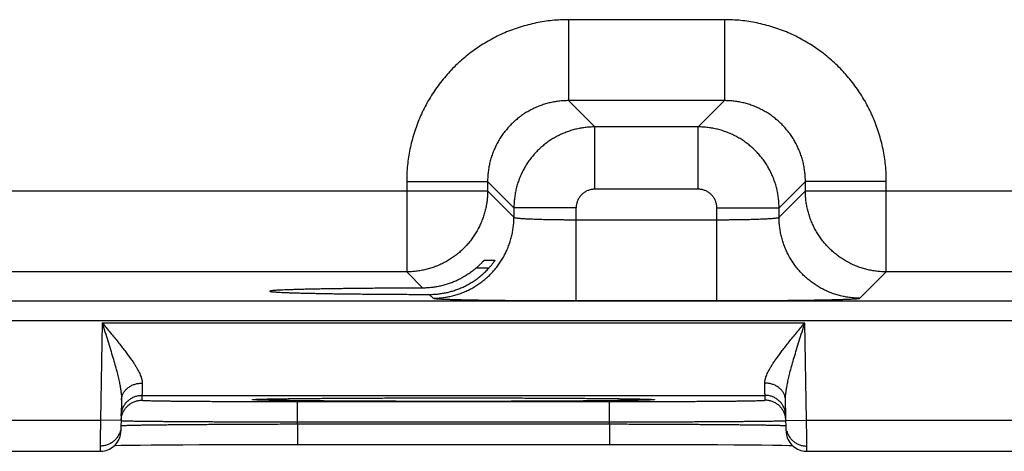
# Model space of a CAD drawing. Header units: inches. Extents: x 0 to 34, y 0 to 22.
# Tile 86 of 120: x 22.194 to 23.143, y 14.137 to 14.553. Entities that reach past the tile are written whole.
import ezdxf

# ---------------------------------------------------------------- set-up
doc = ezdxf.new("R2010")
doc.units = ezdxf.units.IN
doc.header["$LTSCALE"] = 1.87
doc.header["$MEASUREMENT"] = 0
doc.layers.get('0').update_dxf_attribs({"linetype": 'CONTINUOUS'})

msp = doc.modelspace()

# ---------------------------------------------------------------- linework, layer by layer
at = {"color": 7, "linetype": 'CONTINUOUS'}
for p, q in [((22.87373, 14.55261), (22.72341, 14.55261)), ((22.72341, 14.55261), (22.72341, 14.47462)), ((22.87373, 14.55261), (22.87373, 14.47462)), ((22.87373, 14.47462), (22.72341, 14.47462)), ((22.72341, 14.47462), (22.74878, 14.44925)), ((22.87373, 14.47462), (22.84836, 14.44925)), ((22.84836, 14.44925), (22.74878, 14.44925)), ((22.74878, 14.38926), (22.74878, 14.44925)), ((22.84836, 14.38926), (22.84836, 14.44925)), ((22.56744, 14.39663), (22.64543, 14.39663)), ((22.56744, 14.39663), (22.56744, 14.30962)), ((22.64543, 14.39663), (22.6708, 14.37126)), ((22.64543, 14.39663), (22.64543, 14.38761)), ((22.95171, 14.39663), (22.92634, 14.37126)), ((23.0297, 14.39663), (22.95171, 14.39663)), ((22.95171, 14.38761), (22.95171, 14.39663)), ((23.0297, 14.30962), (23.0297, 14.39663)), ((22.02171, 14.38761), (22.64543, 14.38761)), ((22.64543, 14.38761), (22.6708, 14.36224)), ((22.84836, 14.38926), (22.74878, 14.38926)), ((22.92634, 14.36224), (22.95171, 14.38761)), ((22.95171, 14.38761), (23.57543, 14.38761)), ((22.73079, 14.37126), (22.6708, 14.37126)), ((22.6708, 14.37126), (22.6708, 14.36224)), ((22.73079, 14.28188), (22.73079, 14.37126)), ((22.86635, 14.37126), (22.92634, 14.37126)), ((22.86635, 14.28188), (22.86635, 14.37126)), ((22.92634, 14.36224), (22.92634, 14.37126)), ((22.73079, 14.35987), (22.86635, 14.35987)), ((22.64217, 14.32084), (22.65247, 14.32084)), ((22.64649, 14.31311), (22.63413, 14.31311)), ((22.56744, 14.30962), (22.0997, 14.30962)), ((22.56744, 14.30962), (22.58304, 14.29402)), ((23.00433, 14.28425), (23.0297, 14.30962)), ((23.49744, 14.30962), (23.0297, 14.30962)), ((18.46088, 14.2818), (25.85126, 14.2818)), ((22.58915, 14.2879), (22.59281, 14.28425)), ((22.73079, 14.28188), (22.86635, 14.28188)), ((18.46088, 14.2628), (25.85126, 14.2628)), ((22.2739, 14.26063), (22.27226, 14.16674)), ((22.2739, 14.26063), (22.95124, 14.26063)), ((22.95288, 14.16674), (22.95124, 14.26063)), ((22.31233, 14.19063), (22.31225, 14.18595)), ((22.31233, 14.19063), (22.91281, 14.19063)), ((22.42129, 14.18673), (22.42151, 14.18674)), ((22.42151, 14.18674), (22.4218, 14.18676)), ((22.4218, 14.18676), (22.42215, 14.18678)), ((22.42215, 14.18678), (22.42257, 14.1868)), ((22.42257, 14.1868), (22.42331, 14.18684)), ((22.42331, 14.18684), (22.42421, 14.18687)), ((22.42421, 14.18687), (22.42567, 14.18693)), ((22.42567, 14.18693), (22.42801, 14.187)), ((22.42801, 14.187), (22.43193, 14.1871)), ((22.43193, 14.1871), (22.43718, 14.1872)), ((22.43718, 14.1872), (22.44383, 14.18732)), ((22.44383, 14.18732), (22.45206, 14.18743)), ((22.45206, 14.18743), (22.46207, 14.18755)), ((22.46207, 14.18755), (22.47409, 14.18767)), ((22.47409, 14.18767), (22.48878, 14.18779)), ((22.48878, 14.18779), (22.50392, 14.18789)), ((22.50392, 14.18789), (22.52244, 14.18799)), ((22.52244, 14.18799), (22.54427, 14.18807)), ((22.54427, 14.18807), (22.56434, 14.18813)), ((22.56434, 14.18813), (22.58713, 14.18817)), ((22.58713, 14.18817), (22.60629, 14.18818)), ((22.60629, 14.18818), (22.63112, 14.18817)), ((22.63112, 14.18817), (22.65559, 14.18814)), ((22.65559, 14.18814), (22.67604, 14.18809)), ((22.67604, 14.18809), (22.69863, 14.188)), ((22.69863, 14.188), (22.71685, 14.18791)), ((22.71685, 14.18791), (22.73507, 14.1878)), ((22.73507, 14.1878), (22.74986, 14.18768)), ((22.74986, 14.18768), (22.76217, 14.18756)), ((22.76217, 14.18756), (22.77241, 14.18744)), ((22.77241, 14.18744), (22.78086, 14.18733)), ((22.78086, 14.18733), (22.78773, 14.18721)), ((22.78773, 14.18721), (22.79318, 14.1871)), ((22.79318, 14.1871), (22.79658, 14.18701)), ((22.79658, 14.18701), (22.79919, 14.18694)), ((22.79919, 14.18694), (22.80067, 14.18688)), ((22.80067, 14.18688), (22.80183, 14.18684)), ((22.80183, 14.18684), (22.80245, 14.18681)), ((22.80245, 14.18681), (22.80296, 14.18678)), ((22.80296, 14.18678), (22.80337, 14.18676)), ((22.91289, 14.18595), (22.91281, 14.19063)), ((22.2926, 14.18614), (22.29208, 14.15639)), ((22.4622, 14.18464), (22.76294, 14.18464)), ((22.4622, 14.16499), (22.4622, 14.18464)), ((22.76294, 14.16499), (22.76294, 14.18464)), ((22.93306, 14.15639), (22.93254, 14.18614)), ((22.02288, 14.16674), (22.27226, 14.16674)), ((22.29225, 14.16639), (22.27226, 14.16674)), ((22.46217, 14.16307), (22.4622, 14.16499)), ((22.46217, 14.16307), (22.76297, 14.16307)), ((22.46217, 14.16307), (22.46217, 14.14342)), ((22.4622, 14.16499), (22.76294, 14.16499)), ((22.76297, 14.16307), (22.76294, 14.16499)), ((22.76297, 14.16307), (22.76297, 14.14342)), ((22.93289, 14.16639), (22.95288, 14.16674)), ((22.95288, 14.16674), (23.20226, 14.16674)), ((22.28598, 14.14237), (22.2922, 14.1425)), ((22.2922, 14.1425), (22.30014, 14.14262)), ((22.30014, 14.14262), (22.31049, 14.14275)), ((22.31049, 14.14275), (22.32125, 14.14287)), ((22.32125, 14.14287), (22.33469, 14.14299)), ((22.33469, 14.14299), (22.35161, 14.14311)), ((22.35161, 14.14311), (22.36791, 14.1432)), ((22.36791, 14.1432), (22.38685, 14.14328)), ((22.38685, 14.14328), (22.40871, 14.14335)), ((22.40871, 14.14335), (22.42726, 14.14339)), ((22.42726, 14.14339), (22.44782, 14.14341)), ((22.44782, 14.14341), (22.76297, 14.14342)), ((22.76297, 14.14342), (22.78667, 14.1434)), ((22.78667, 14.1434), (22.80838, 14.14337)), ((22.80838, 14.14337), (22.8277, 14.14332)), ((22.8277, 14.14332), (22.84885, 14.14324)), ((22.84885, 14.14324), (22.86703, 14.14314)), ((22.86703, 14.14314), (22.8826, 14.14305)), ((22.8826, 14.14305), (22.8959, 14.14294)), ((22.8959, 14.14294), (22.90927, 14.14281)), ((22.90927, 14.14281), (22.9202, 14.14269)), ((22.9202, 14.14269), (22.92898, 14.14256)), ((22.92898, 14.14256), (22.93589, 14.14244)), ((22.93589, 14.14244), (22.93916, 14.14237)), ((22.02306, 14.13674), (22.27208, 14.13674)), ((22.95306, 14.13674), (23.20208, 14.13674))]:
    msp.add_line(p, q, dxfattribs=at)
for points in [[(22.42109, 14.18671), (22.42111, 14.18671), (22.42115, 14.18672), (22.42121, 14.18672), (22.42129, 14.18673)], [(22.80337, 14.18676), (22.80368, 14.18674), (22.8038, 14.18673), (22.80389, 14.18672), (22.80397, 14.18672), (22.80402, 14.18671), (22.80405, 14.18671), (22.80405, 14.18671)], [(22.27208, 14.13674), (22.27292, 14.13675), (22.2746, 14.1369), (22.27625, 14.13718), (22.27788, 14.13759), (22.27946, 14.13815), (22.281, 14.13883), (22.28247, 14.13964), (22.28386, 14.14057), (22.28518, 14.14162), (22.2864, 14.14277), (22.28752, 14.14402), (22.28853, 14.14536), (22.28943, 14.14678), (22.2902, 14.14827), (22.29085, 14.14982), (22.29136, 14.15141), (22.29174, 14.15305), (22.29198, 14.15471), (22.29208, 14.15639)], [(22.93306, 14.15639), (22.93316, 14.15471), (22.9334, 14.15305), (22.93378, 14.15141), (22.93429, 14.14982), (22.93494, 14.14827), (22.93571, 14.14678), (22.93661, 14.14536), (22.93762, 14.14402), (22.93874, 14.14277), (22.93996, 14.14162), (22.94128, 14.14057), (22.94267, 14.13964), (22.94414, 14.13883), (22.94568, 14.13815), (22.94726, 14.13759), (22.94889, 14.13718), (22.95054, 14.1369), (22.95222, 14.13675), (22.95306, 14.13674)]]:
    msp.add_lwpolyline(points, dxfattribs=at)
for points, knots in [([(22.72341, 14.55261), (22.7208, 14.55261), (22.71557, 14.55247), (22.70772, 14.55188), (22.6999, 14.55089), (22.69211, 14.5495), (22.68439, 14.54772), (22.67677, 14.54554), (22.66928, 14.54298), (22.66192, 14.54005), (22.65473, 14.53675), (22.64772, 14.53309), (22.6409, 14.52908), (22.63429, 14.52472), (22.62791, 14.52004), (22.62178, 14.51504), (22.61591, 14.50973), (22.61031, 14.50414), (22.605, 14.49826), (22.6, 14.49213), (22.59532, 14.48575), (22.59097, 14.47914), (22.58696, 14.47232), (22.58329, 14.46531), (22.57999, 14.45812), (22.57706, 14.45076), (22.5745, 14.44327), (22.57233, 14.43565), (22.57054, 14.42793), (22.56915, 14.42015), (22.56816, 14.41232), (22.56757, 14.40447), (22.56744, 14.39924), (22.56744, 14.39663)], [0, 0, 0, 0, 0.031978, 0.064087, 0.096295, 0.128575, 0.160898, 0.193237, 0.225563, 0.257858, 0.290134, 0.322405, 0.354686, 0.386978, 0.419275, 0.451571, 0.483861, 0.516149, 0.548439, 0.580735, 0.613033, 0.645326, 0.677606, 0.709877, 0.742153, 0.774448, 0.806774, 0.839112, 0.871434, 0.903711, 0.935916, 0.968021, 1, 1, 1, 1]), ([(23.0297, 14.39663), (23.0297, 14.39924), (23.02957, 14.40448), (23.02898, 14.41232), (23.02799, 14.42015), (23.0266, 14.42793), (23.02481, 14.43565), (23.02264, 14.44327), (23.02008, 14.45077), (23.01715, 14.45812), (23.01385, 14.46531), (23.01018, 14.47232), (23.00617, 14.47914), (23.00182, 14.48575), (22.99714, 14.49213), (22.99213, 14.49827), (22.98683, 14.50414), (22.98123, 14.50973), (22.97536, 14.51504), (22.96923, 14.52004), (22.96285, 14.52472), (22.95624, 14.52908), (22.94942, 14.53309), (22.9424, 14.53675), (22.93521, 14.54005), (22.92786, 14.54298), (22.92036, 14.54554), (22.91275, 14.54772), (22.90503, 14.5495), (22.89724, 14.55089), (22.88942, 14.55188), (22.88157, 14.55247), (22.87634, 14.55261), (22.87373, 14.55261)], [0, 0, 0, 0, 0.031978, 0.064087, 0.096295, 0.128575, 0.160898, 0.193237, 0.225563, 0.257858, 0.290134, 0.322405, 0.354686, 0.386978, 0.419275, 0.451571, 0.483861, 0.516149, 0.548439, 0.580735, 0.613033, 0.645326, 0.677606, 0.709877, 0.742153, 0.774448, 0.806774, 0.839112, 0.871434, 0.903711, 0.935916, 0.968021, 1, 1, 1, 1]), ([(22.72341, 14.47462), (22.72184, 14.47462), (22.7187, 14.47452), (22.714, 14.4741), (22.70934, 14.47339), (22.70473, 14.4724), (22.70019, 14.47114), (22.69573, 14.4696), (22.69137, 14.4678), (22.68713, 14.46573), (22.68303, 14.46342), (22.67907, 14.46086), (22.67528, 14.45807), (22.67166, 14.45505), (22.66822, 14.45182), (22.66499, 14.44839), (22.66198, 14.44477), (22.65918, 14.44097), (22.65663, 14.43701), (22.65431, 14.43291), (22.65225, 14.42867), (22.65044, 14.42432), (22.64891, 14.41986), (22.64764, 14.41532), (22.64665, 14.41071), (22.64595, 14.40604), (22.64552, 14.40134), (22.64543, 14.3982), (22.64543, 14.39663)], [0, 0, 0, 0, 0.038487, 0.076971, 0.115448, 0.153919, 0.192387, 0.23085, 0.269309, 0.307763, 0.346214, 0.384663, 0.42311, 0.461556, 0.5, 0.538445, 0.57689, 0.615337, 0.653786, 0.692237, 0.730691, 0.76915, 0.807613, 0.846081, 0.884552, 0.923028, 0.961511, 1, 1, 1, 1]), ([(22.95171, 14.39663), (22.95171, 14.3982), (22.95162, 14.40134), (22.9512, 14.40604), (22.95049, 14.41071), (22.9495, 14.41532), (22.94823, 14.41986), (22.9467, 14.42432), (22.94489, 14.42867), (22.94283, 14.43291), (22.94051, 14.43701), (22.93796, 14.44097), (22.93516, 14.44477), (22.93215, 14.44839), (22.92892, 14.45182), (22.92549, 14.45505), (22.92187, 14.45807), (22.91807, 14.46086), (22.91411, 14.46342), (22.91001, 14.46573), (22.90577, 14.4678), (22.90141, 14.4696), (22.89696, 14.47114), (22.89241, 14.4724), (22.8878, 14.47339), (22.88314, 14.4741), (22.87844, 14.47452), (22.8753, 14.47462), (22.87373, 14.47462)], [0, 0, 0, 0, 0.038487, 0.076971, 0.115448, 0.153919, 0.192387, 0.23085, 0.269309, 0.307763, 0.346214, 0.384663, 0.42311, 0.461556, 0.5, 0.538445, 0.57689, 0.615337, 0.653786, 0.692237, 0.730691, 0.76915, 0.807613, 0.846081, 0.884552, 0.923028, 0.961511, 1, 1, 1, 1]), ([(22.74878, 14.44925), (22.74721, 14.44925), (22.74407, 14.44915), (22.73938, 14.44872), (22.73471, 14.44801), (22.7301, 14.44702), (22.72556, 14.44575), (22.72111, 14.44422), (22.71675, 14.44241), (22.71252, 14.44035), (22.70842, 14.43803), (22.70446, 14.43548), (22.70067, 14.43269), (22.69706, 14.42968), (22.69363, 14.42645), (22.6904, 14.42302), (22.68738, 14.4194), (22.68458, 14.41561), (22.68202, 14.41165), (22.6797, 14.40754), (22.67764, 14.4033), (22.67583, 14.39895), (22.67429, 14.39449), (22.67302, 14.38995), (22.67203, 14.38533), (22.67132, 14.38067), (22.67089, 14.37597), (22.6708, 14.37283), (22.6708, 14.37126)], [0, 0, 0, 0, 0.038467, 0.07695, 0.115437, 0.15392, 0.192396, 0.230861, 0.269314, 0.307753, 0.346177, 0.384588, 0.422991, 0.461394, 0.499807, 0.538238, 0.576686, 0.615147, 0.653618, 0.692097, 0.730582, 0.76907, 0.807559, 0.846048, 0.884537, 0.923027, 0.961517, 1, 1, 1, 1]), ([(22.92634, 14.37126), (22.92634, 14.37283), (22.92625, 14.37597), (22.92582, 14.38067), (22.92511, 14.38533), (22.92412, 14.38994), (22.92285, 14.39448), (22.92131, 14.39894), (22.91951, 14.40329), (22.91744, 14.40753), (22.91513, 14.41163), (22.91257, 14.41558), (22.90979, 14.41937), (22.90677, 14.42299), (22.90355, 14.42642), (22.90012, 14.42965), (22.8965, 14.43266), (22.8927, 14.43546), (22.88875, 14.43802), (22.88464, 14.44034), (22.8804, 14.44241), (22.87604, 14.44421), (22.87159, 14.44575), (22.86704, 14.44702), (22.86243, 14.44801), (22.85777, 14.44872), (22.85307, 14.44915), (22.84993, 14.44925), (22.84836, 14.44925)], [0, 0, 0, 0, 0.038467, 0.07695, 0.115437, 0.15392, 0.192396, 0.230861, 0.269314, 0.307753, 0.346177, 0.384588, 0.422991, 0.461394, 0.499807, 0.538238, 0.576686, 0.615147, 0.653618, 0.692097, 0.730582, 0.76907, 0.807559, 0.846048, 0.884537, 0.923027, 0.961517, 1, 1, 1, 1]), ([(22.64543, 14.38761), (22.64543, 14.38603), (22.64533, 14.38289), (22.6449, 14.37819), (22.64419, 14.37353), (22.6432, 14.36892), (22.64193, 14.36437), (22.64039, 14.35991), (22.63858, 14.35556), (22.63651, 14.35132), (22.63419, 14.34721), (22.63163, 14.34325), (22.62883, 14.33945), (22.62581, 14.33583), (22.62257, 14.33239), (22.61913, 14.32916), (22.61551, 14.32615), (22.61171, 14.32335), (22.60774, 14.3208), (22.60363, 14.31848), (22.59939, 14.31642), (22.59503, 14.31462), (22.59057, 14.31308), (22.58603, 14.31182), (22.58143, 14.31084), (22.57679, 14.31014), (22.57212, 14.30971), (22.569, 14.30962), (22.56744, 14.30962)], [0, 0, 0, 0, 0.038492, 0.076987, 0.115483, 0.15398, 0.192477, 0.230975, 0.269473, 0.30797, 0.346466, 0.384963, 0.423462, 0.461967, 0.50047, 0.538966, 0.577454, 0.615936, 0.654412, 0.692893, 0.731401, 0.769926, 0.808421, 0.846854, 0.88521, 0.923499, 0.961747, 1, 1, 1, 1]), ([(22.74878, 14.38926), (22.74827, 14.38926), (22.74723, 14.38921), (22.74567, 14.38901), (22.74414, 14.38867), (22.74263, 14.3882), (22.74118, 14.3876), (22.73978, 14.38687), (22.73845, 14.38603), (22.7372, 14.38507), (22.73604, 14.384), (22.73498, 14.38284), (22.73402, 14.38159), (22.73318, 14.38027), (22.73245, 14.37887), (22.73185, 14.37741), (22.73137, 14.37591), (22.73103, 14.37437), (22.73083, 14.37282), (22.73079, 14.37178), (22.73079, 14.37126)], [0, 0, 0, 0, 0.055001, 0.110383, 0.166, 0.221714, 0.277394, 0.333007, 0.38861, 0.444244, 0.499901, 0.555564, 0.611212, 0.666826, 0.722451, 0.778157, 0.833908, 0.889562, 0.944976, 1, 1, 1, 1]), ([(22.86635, 14.37126), (22.86635, 14.37178), (22.86631, 14.37282), (22.86611, 14.37437), (22.86577, 14.37591), (22.8653, 14.37741), (22.86469, 14.37887), (22.86397, 14.38026), (22.86312, 14.38159), (22.86216, 14.38284), (22.8611, 14.384), (22.85994, 14.38506), (22.85869, 14.38602), (22.85736, 14.38687), (22.85597, 14.38759), (22.85451, 14.3882), (22.85301, 14.38867), (22.85147, 14.38901), (22.84992, 14.38921), (22.84888, 14.38926), (22.84836, 14.38926)], [0, 0, 0, 0, 0.055001, 0.110383, 0.166, 0.221714, 0.277394, 0.333007, 0.38861, 0.444244, 0.499901, 0.555564, 0.611212, 0.666826, 0.722451, 0.778157, 0.833908, 0.889562, 0.944976, 1, 1, 1, 1]), ([(23.0297, 14.30962), (23.02813, 14.30962), (23.02499, 14.30971), (23.02029, 14.31014), (23.01563, 14.31085), (23.01101, 14.31185), (23.00647, 14.31312), (23.00201, 14.31466), (22.99765, 14.31646), (22.99341, 14.31853), (22.98931, 14.32085), (22.98534, 14.32342), (22.98155, 14.32622), (22.97792, 14.32924), (22.97449, 14.33247), (22.97126, 14.33591), (22.96824, 14.33954), (22.96545, 14.34334), (22.96289, 14.3473), (22.96058, 14.35141), (22.95852, 14.35565), (22.95671, 14.36002), (22.95518, 14.36448), (22.95392, 14.36901), (22.95294, 14.37361), (22.95223, 14.37825), (22.95181, 14.38292), (22.95171, 14.38604), (22.95171, 14.38761)], [0, 0, 0, 0, 0.038492, 0.076987, 0.115483, 0.15398, 0.192477, 0.230975, 0.269473, 0.30797, 0.346466, 0.384963, 0.423462, 0.461967, 0.50047, 0.538966, 0.577454, 0.615936, 0.654412, 0.692893, 0.731401, 0.769926, 0.808421, 0.846854, 0.88521, 0.923499, 0.961747, 1, 1, 1, 1]), ([(22.59281, 14.28425), (22.59438, 14.28425), (22.59752, 14.28434), (22.60221, 14.28477), (22.60687, 14.28548), (22.61148, 14.28647), (22.61602, 14.28774), (22.62047, 14.28928), (22.62483, 14.29108), (22.62907, 14.29315), (22.63317, 14.29546), (22.63713, 14.29802), (22.64093, 14.30082), (22.64455, 14.30383), (22.64798, 14.30707), (22.65121, 14.3105), (22.65423, 14.31412), (22.65702, 14.31791), (22.65958, 14.32187), (22.6619, 14.32598), (22.66396, 14.33022), (22.66577, 14.33457), (22.6673, 14.33902), (22.66857, 14.34356), (22.66956, 14.34817), (22.67027, 14.35283), (22.6707, 14.35753), (22.6708, 14.36067), (22.6708, 14.36224)], [0, 0, 0, 0, 0.038458, 0.076917, 0.115377, 0.153837, 0.192298, 0.23076, 0.269222, 0.307684, 0.346147, 0.38461, 0.423074, 0.461537, 0.500001, 0.538465, 0.576928, 0.615392, 0.653855, 0.692318, 0.73078, 0.769242, 0.807703, 0.846164, 0.884624, 0.923083, 0.961542, 1, 1, 1, 1]), ([(22.6708, 14.36224), (22.67083, 14.36216), (22.67106, 14.36204), (22.6715, 14.3619), (22.67221, 14.36175), (22.67314, 14.3616), (22.67432, 14.36146), (22.67574, 14.36132), (22.67739, 14.36118), (22.67926, 14.36104), (22.68134, 14.36091), (22.68363, 14.36079), (22.68612, 14.36067), (22.6888, 14.36056), (22.69165, 14.36045), (22.69467, 14.36035), (22.69784, 14.36026), (22.70114, 14.36018), (22.70457, 14.36011), (22.70811, 14.36005), (22.71174, 14.35999), (22.71545, 14.35995), (22.71923, 14.35991), (22.72306, 14.35989), (22.72691, 14.35987), (22.72949, 14.35987), (22.73079, 14.35987)], [0, 0, 0, 0, 0.00413, 0.01195, 0.023748, 0.039556, 0.05934, 0.08303, 0.110536, 0.141749, 0.176539, 0.214765, 0.256267, 0.300871, 0.348393, 0.398634, 0.451383, 0.506421, 0.563518, 0.622435, 0.682928, 0.744743, 0.80762, 0.871299, 0.935515, 1, 1, 1, 1]), ([(22.86635, 14.35987), (22.86765, 14.35987), (22.87023, 14.35987), (22.87408, 14.35989), (22.87791, 14.35991), (22.88169, 14.35995), (22.8854, 14.35999), (22.88903, 14.36005), (22.89257, 14.36011), (22.896, 14.36018), (22.8993, 14.36026), (22.90247, 14.36035), (22.90549, 14.36045), (22.90834, 14.36056), (22.91102, 14.36067), (22.91351, 14.36079), (22.9158, 14.36091), (22.91789, 14.36104), (22.91976, 14.36118), (22.9214, 14.36132), (22.92282, 14.36146), (22.924, 14.3616), (22.92493, 14.36175), (22.92564, 14.3619), (22.92608, 14.36204), (22.92631, 14.36216), (22.92634, 14.36224)], [0, 0, 0, 0, 0.064485, 0.128701, 0.19238, 0.255257, 0.317072, 0.377565, 0.436482, 0.493579, 0.548617, 0.601366, 0.651607, 0.699129, 0.743734, 0.785235, 0.823461, 0.858251, 0.889464, 0.91697, 0.94066, 0.960444, 0.976252, 0.98805, 0.99587, 1, 1, 1, 1]), ([(23.00433, 14.28425), (23.00276, 14.28425), (22.99962, 14.28434), (22.99493, 14.28477), (22.99027, 14.28548), (22.98566, 14.28647), (22.98112, 14.28774), (22.97667, 14.28928), (22.97231, 14.29108), (22.96807, 14.29315), (22.96397, 14.29546), (22.96001, 14.29802), (22.95621, 14.30082), (22.95259, 14.30383), (22.94916, 14.30707), (22.94593, 14.3105), (22.94291, 14.31412), (22.94012, 14.31791), (22.93756, 14.32187), (22.93524, 14.32598), (22.93318, 14.33022), (22.93138, 14.33457), (22.92984, 14.33902), (22.92857, 14.34356), (22.92758, 14.34817), (22.92687, 14.35283), (22.92644, 14.35753), (22.92635, 14.36067), (22.92634, 14.36224)], [0, 0, 0, 0, 0.038458, 0.076917, 0.115377, 0.153837, 0.192298, 0.23076, 0.269222, 0.307684, 0.346147, 0.38461, 0.423074, 0.461537, 0.500001, 0.538465, 0.576928, 0.615392, 0.653855, 0.692318, 0.73078, 0.769242, 0.807703, 0.846164, 0.884624, 0.923083, 0.961542, 1, 1, 1, 1]), ([(22.63413, 14.31311), (22.63449, 14.31342), (22.6352, 14.31404), (22.63621, 14.31495), (22.63714, 14.31582), (22.63799, 14.31664), (22.63876, 14.31739), (22.63944, 14.31807), (22.64003, 14.31867), (22.64054, 14.3192), (22.64097, 14.31965), (22.64133, 14.32002), (22.64162, 14.32032), (22.64184, 14.32054), (22.642, 14.32071), (22.64211, 14.32079), (22.64216, 14.32084), (22.64217, 14.32084)], [0, 0, 0, 0, 0.129166, 0.251584, 0.365919, 0.47174, 0.568031, 0.654069, 0.730043, 0.795728, 0.851322, 0.897509, 0.934467, 0.962609, 0.982645, 0.994938, 1, 1, 1, 1]), ([(22.65247, 14.32084), (22.65248, 14.32084), (22.65246, 14.32077), (22.65242, 14.3207), (22.65231, 14.32051), (22.65216, 14.32028), (22.65195, 14.31996), (22.65169, 14.31958), (22.65137, 14.31911), (22.65098, 14.31857), (22.65053, 14.31796), (22.65001, 14.31728), (22.64942, 14.31653), (22.64877, 14.31573), (22.64807, 14.31488), (22.6473, 14.314), (22.64677, 14.31341), (22.64649, 14.31311)], [0, 0, 0, 0, 0.003262, 0.014439, 0.034224, 0.063005, 0.101298, 0.149252, 0.206998, 0.274964, 0.352864, 0.440396, 0.537434, 0.642826, 0.755643, 0.875228, 1, 1, 1, 1]), ([(22.61257, 14.29147), (22.61396, 14.29191), (22.61674, 14.29286), (22.62082, 14.29454), (22.62484, 14.29647), (22.62876, 14.29864), (22.63259, 14.30106), (22.6363, 14.30372), (22.63987, 14.30661), (22.64329, 14.30974), (22.64545, 14.31196), (22.64649, 14.31311)], [0, 0, 0, 0, 0.107699, 0.216188, 0.325444, 0.435646, 0.546734, 0.658843, 0.771763, 0.885525, 1, 1, 1, 1]), ([(22.63413, 14.31311), (22.63304, 14.31217), (22.63083, 14.31036), (22.62737, 14.30784), (22.6238, 14.30553), (22.62014, 14.30342), (22.6164, 14.30153), (22.61385, 14.30041), (22.61257, 14.29988)], [0, 0, 0, 0, 0.169498, 0.337871, 0.505137, 0.671262, 0.836237, 1, 1, 1, 1]), ([(22.58304, 14.29402), (22.58015, 14.29401), (22.5744, 14.29399), (22.56584, 14.29395), (22.55739, 14.29391), (22.54908, 14.29386), (22.54093, 14.2938), (22.53295, 14.29373), (22.52518, 14.29366), (22.51762, 14.29358), (22.51029, 14.29349), (22.50322, 14.2934), (22.49642, 14.2933), (22.48991, 14.2932), (22.4837, 14.29309), (22.47782, 14.29298), (22.47227, 14.29286), (22.46706, 14.29273), (22.46222, 14.29261), (22.45776, 14.29247), (22.45367, 14.29234), (22.44999, 14.2922), (22.4467, 14.29206), (22.44383, 14.29191), (22.44138, 14.29177), (22.43934, 14.29162), (22.43777, 14.29148), (22.43653, 14.29132), (22.43594, 14.29121), (22.43542, 14.29106), (22.43544, 14.29098), (22.43544, 14.29097)], [0, 0, 0, 0, 0.058639, 0.116685, 0.173922, 0.230187, 0.28544, 0.339491, 0.392148, 0.443372, 0.493021, 0.540913, 0.586958, 0.63109, 0.673143, 0.712996, 0.750621, 0.785889, 0.818675, 0.848952, 0.876639, 0.901636, 0.923893, 0.943382, 0.960029, 0.973789, 0.984658, 0.992602, 0.997619, 0.999818, 1, 1, 1, 1]), ([(22.43544, 14.29097), (22.43546, 14.29093), (22.43574, 14.29071), (22.43631, 14.29069), (22.43736, 14.29048), (22.43882, 14.29037), (22.44073, 14.29021), (22.44305, 14.29007), (22.4458, 14.28992), (22.44896, 14.28978), (22.45253, 14.28964), (22.45649, 14.2895), (22.46085, 14.28937), (22.46558, 14.28924), (22.47067, 14.28912), (22.47612, 14.28899), (22.48191, 14.28888), (22.48802, 14.28877), (22.49444, 14.28866), (22.50115, 14.28856), (22.50814, 14.28847), (22.51539, 14.28838), (22.52289, 14.2883), (22.5306, 14.28823), (22.53852, 14.28816), (22.54662, 14.2881), (22.55489, 14.28804), (22.5633, 14.288), (22.57183, 14.28796), (22.58046, 14.28793), (22.58625, 14.28791), (22.58915, 14.2879)], [0, 0, 0, 0, 0.001243, 0.005232, 0.012012, 0.02161, 0.034005, 0.049155, 0.067055, 0.087653, 0.110873, 0.136682, 0.165033, 0.195819, 0.22896, 0.264428, 0.302098, 0.341839, 0.383626, 0.427336, 0.472806, 0.51997, 0.56874, 0.618937, 0.670422, 0.723156, 0.776954, 0.831629, 0.887142, 0.943335, 1, 1, 1, 1]), ([(22.61257, 14.29988), (22.61122, 14.29933), (22.6085, 14.2983), (22.60434, 14.29699), (22.60014, 14.29592), (22.59591, 14.29508), (22.59164, 14.29448), (22.58735, 14.29411), (22.58447, 14.29402), (22.58304, 14.29402)], [0, 0, 0, 0, 0.144497, 0.288137, 0.431028, 0.573541, 0.715677, 0.857808, 1, 1, 1, 1]), ([(22.58915, 14.2879), (22.59047, 14.2879), (22.59311, 14.28796), (22.59706, 14.28825), (22.60099, 14.28875), (22.60489, 14.28944), (22.60876, 14.29034), (22.6113, 14.29107), (22.61257, 14.29147)], [0, 0, 0, 0, 0.166723, 0.3331, 0.499371, 0.665779, 0.832571, 1, 1, 1, 1]), ([(22.59281, 14.28425), (22.59289, 14.28417), (22.59324, 14.2841), (22.5939, 14.28397), (22.59495, 14.28386), (22.59635, 14.28374), (22.59812, 14.28362), (22.60024, 14.28351), (22.60272, 14.28339), (22.60554, 14.28328), (22.60869, 14.28317), (22.61217, 14.28306), (22.61597, 14.28295), (22.62008, 14.28285), (22.62449, 14.28275), (22.62918, 14.28266), (22.63415, 14.28257), (22.63937, 14.28248), (22.64484, 14.2824), (22.65054, 14.28233), (22.65646, 14.28226), (22.66257, 14.28219), (22.66887, 14.28214), (22.67533, 14.28208), (22.68195, 14.28204), (22.6887, 14.28199), (22.69557, 14.28196), (22.70252, 14.28193), (22.70955, 14.28191), (22.71662, 14.28189), (22.7237, 14.28188), (22.72843, 14.28188), (22.73079, 14.28188)], [0, 0, 0, 0, 0.002386, 0.007333, 0.014912, 0.025132, 0.03798, 0.053415, 0.071382, 0.091828, 0.114704, 0.139951, 0.167514, 0.197322, 0.229287, 0.263314, 0.299315, 0.337199, 0.376865, 0.418208, 0.461113, 0.505453, 0.5511, 0.59795, 0.645901, 0.694846, 0.744643, 0.795111, 0.846068, 0.897325, 0.948699, 1, 1, 1, 1]), ([(22.86635, 14.28188), (22.86871, 14.28188), (22.87344, 14.28188), (22.88052, 14.28189), (22.88759, 14.28191), (22.89462, 14.28193), (22.90158, 14.28196), (22.90844, 14.28199), (22.91519, 14.28204), (22.92181, 14.28208), (22.92827, 14.28214), (22.93457, 14.28219), (22.94068, 14.28226), (22.9466, 14.28233), (22.9523, 14.2824), (22.95777, 14.28248), (22.963, 14.28257), (22.96796, 14.28266), (22.97265, 14.28275), (22.97706, 14.28285), (22.98117, 14.28295), (22.98497, 14.28306), (22.98845, 14.28317), (22.9916, 14.28328), (22.99442, 14.28339), (22.9969, 14.28351), (22.99902, 14.28362), (23.00079, 14.28374), (23.00219, 14.28386), (23.00325, 14.28397), (23.0039, 14.2841), (23.00426, 14.28417), (23.00433, 14.28425)], [0, 0, 0, 0, 0.051301, 0.102675, 0.153932, 0.204888, 0.255357, 0.305153, 0.354099, 0.40205, 0.4489, 0.494547, 0.538887, 0.581792, 0.623135, 0.662801, 0.700685, 0.736686, 0.770713, 0.802678, 0.832486, 0.860049, 0.885296, 0.908172, 0.928618, 0.946585, 0.96202, 0.974868, 0.985088, 0.992667, 0.997614, 1, 1, 1, 1]), ([(22.2739, 14.26063), (22.27522, 14.25904), (22.27786, 14.25589), (22.28175, 14.2512), (22.28553, 14.24662), (22.28912, 14.24219), (22.2925, 14.23795), (22.29563, 14.23394), (22.29847, 14.23017), (22.30104, 14.22665), (22.30331, 14.22338), (22.30529, 14.22037), (22.30701, 14.2176), (22.30846, 14.21506), (22.30966, 14.21274), (22.31064, 14.21062), (22.3114, 14.20868), (22.31197, 14.20691), (22.31235, 14.2053), (22.31257, 14.20382), (22.31261, 14.20287), (22.3126, 14.20243)], [0, 0, 0, 0, 0.087842, 0.174399, 0.258686, 0.339705, 0.416543, 0.488614, 0.555517, 0.617088, 0.67329, 0.724265, 0.770223, 0.811472, 0.848352, 0.88124, 0.910541, 0.936645, 0.959969, 0.98094, 1, 1, 1, 1]), ([(22.2739, 14.26063), (22.27483, 14.25769), (22.27668, 14.25188), (22.27937, 14.24332), (22.2819, 14.23513), (22.28419, 14.22746), (22.28621, 14.22041), (22.28794, 14.21403), (22.28936, 14.20832), (22.29049, 14.20328), (22.29136, 14.19886), (22.29197, 14.19501), (22.29237, 14.19166), (22.29258, 14.18876), (22.29261, 14.18697), (22.2926, 14.18614)], [0, 0, 0, 0, 0.120192, 0.23752, 0.349493, 0.453894, 0.549363, 0.635232, 0.71142, 0.778294, 0.836525, 0.886905, 0.9303, 0.967686, 1, 1, 1, 1]), ([(22.91254, 14.20243), (22.91253, 14.20287), (22.91257, 14.20382), (22.91279, 14.2053), (22.91317, 14.20691), (22.91374, 14.20868), (22.9145, 14.21062), (22.91548, 14.21274), (22.91668, 14.21506), (22.91813, 14.2176), (22.91985, 14.22037), (22.92183, 14.22338), (22.92411, 14.22665), (22.92667, 14.23017), (22.92952, 14.23394), (22.93264, 14.23795), (22.93602, 14.24219), (22.93961, 14.24662), (22.94339, 14.2512), (22.94728, 14.25589), (22.94992, 14.25904), (22.95124, 14.26063)], [0, 0, 0, 0, 0.01906, 0.040031, 0.063355, 0.089459, 0.11876, 0.151648, 0.188528, 0.229777, 0.275735, 0.32671, 0.382912, 0.444483, 0.511386, 0.583456, 0.660295, 0.741314, 0.825601, 0.912158, 1, 1, 1, 1]), ([(22.93254, 14.18614), (22.93253, 14.18697), (22.93256, 14.18876), (22.93277, 14.19166), (22.93317, 14.19501), (22.93379, 14.19886), (22.93465, 14.20328), (22.93578, 14.20832), (22.9372, 14.21403), (22.93893, 14.22041), (22.94095, 14.22746), (22.94324, 14.23513), (22.94577, 14.24332), (22.94846, 14.25188), (22.95031, 14.25769), (22.95124, 14.26063)], [0, 0, 0, 0, 0.032315, 0.0697, 0.113096, 0.163475, 0.221707, 0.288581, 0.364768, 0.450638, 0.546107, 0.650507, 0.76248, 0.879808, 1, 1, 1, 1]), ([(22.2926, 14.18614), (22.29261, 14.18662), (22.29267, 14.18758), (22.29292, 14.18901), (22.29332, 14.19041), (22.29386, 14.19178), (22.29454, 14.1931), (22.29536, 14.19436), (22.2963, 14.19556), (22.29737, 14.19669), (22.29855, 14.19774), (22.29983, 14.1987), (22.30121, 14.19956), (22.30268, 14.20031), (22.30422, 14.20096), (22.30582, 14.2015), (22.30747, 14.20192), (22.30916, 14.20222), (22.31087, 14.20239), (22.31202, 14.20243), (22.3126, 14.20243)], [0, 0, 0, 0, 0.050399, 0.100965, 0.151857, 0.203225, 0.255196, 0.307879, 0.361356, 0.415682, 0.470886, 0.52697, 0.583908, 0.641654, 0.700136, 0.759267, 0.818942, 0.879042, 0.93944, 1, 1, 1, 1]), ([(22.3126, 14.20243), (22.31258, 14.20171), (22.31255, 14.20033), (22.31251, 14.19838), (22.31247, 14.19664), (22.31243, 14.19511), (22.3124, 14.19381), (22.31238, 14.19272), (22.31236, 14.19187), (22.31235, 14.19125), (22.31234, 14.19086), (22.31233, 14.19068), (22.31233, 14.19063)], [0, 0, 0, 0, 0.182968, 0.348714, 0.496657, 0.626301, 0.737211, 0.829012, 0.901395, 0.954119, 0.98702, 1, 1, 1, 1]), ([(22.91281, 14.19063), (22.91281, 14.19068), (22.9128, 14.19086), (22.9128, 14.19125), (22.91278, 14.19187), (22.91276, 14.19272), (22.91274, 14.19381), (22.91271, 14.19511), (22.91267, 14.19664), (22.91264, 14.19838), (22.91259, 14.20033), (22.91256, 14.20171), (22.91254, 14.20243)], [0, 0, 0, 0, 0.012979, 0.045878, 0.0986, 0.170979, 0.262779, 0.373688, 0.503334, 0.651281, 0.817031, 1, 1, 1, 1]), ([(22.93254, 14.18614), (22.93253, 14.18662), (22.93247, 14.18758), (22.93222, 14.18901), (22.93182, 14.19041), (22.93128, 14.19178), (22.9306, 14.1931), (22.92978, 14.19436), (22.92884, 14.19556), (22.92777, 14.19669), (22.92659, 14.19774), (22.92531, 14.19869), (22.92393, 14.19956), (22.92246, 14.20031), (22.92092, 14.20096), (22.91932, 14.2015), (22.91767, 14.20192), (22.91599, 14.20222), (22.91427, 14.20239), (22.91312, 14.20243), (22.91254, 14.20243)], [0, 0, 0, 0, 0.0504, 0.100966, 0.151859, 0.203227, 0.255199, 0.307883, 0.36136, 0.415686, 0.47089, 0.526974, 0.583912, 0.641657, 0.70014, 0.75927, 0.818944, 0.879044, 0.939441, 1, 1, 1, 1]), ([(22.29233, 14.17098), (22.29234, 14.17156), (22.29241, 14.17271), (22.29267, 14.17441), (22.29307, 14.1761), (22.29361, 14.17774), (22.29429, 14.17932), (22.29511, 14.18085), (22.29605, 14.18229), (22.29712, 14.18365), (22.2983, 14.18491), (22.29958, 14.18607), (22.30096, 14.18711), (22.30242, 14.18803), (22.30396, 14.18882), (22.30556, 14.18948), (22.30721, 14.18999), (22.30889, 14.19036), (22.31061, 14.19058), (22.31176, 14.19063), (22.31233, 14.19063)], [0, 0, 0, 0, 0.055555, 0.111109, 0.166664, 0.222218, 0.277773, 0.333328, 0.388883, 0.444439, 0.499994, 0.55555, 0.611106, 0.666662, 0.722218, 0.777774, 0.83333, 0.888887, 0.944443, 1, 1, 1, 1]), ([(22.61257, 14.1848), (22.60945, 14.1848), (22.60322, 14.1848), (22.59389, 14.18481), (22.5846, 14.18482), (22.57537, 14.18483), (22.56623, 14.18485), (22.55719, 14.18487), (22.54829, 14.18489), (22.53954, 14.18492), (22.53096, 14.18496), (22.52258, 14.18499), (22.5144, 14.18503), (22.50645, 14.18508), (22.49876, 14.18512), (22.49132, 14.18517), (22.48418, 14.18522), (22.47733, 14.18528), (22.4708, 14.18534), (22.4646, 14.1854), (22.45875, 14.18546), (22.45325, 14.18553), (22.44813, 14.1856), (22.44339, 14.18567), (22.43905, 14.18574), (22.43511, 14.18581), (22.43158, 14.18589), (22.42848, 14.18596), (22.42581, 14.18604), (22.42356, 14.18611), (22.4218, 14.18622), (22.42037, 14.18622), (22.41963, 14.18644), (22.41892, 14.1863), (22.41892, 14.18668), (22.41963, 14.18654), (22.42023, 14.18672), (22.42081, 14.18675), (22.42109, 14.18676)], [0, 0, 0, 0, 0.047722, 0.095398, 0.142881, 0.190021, 0.2367, 0.282823, 0.328286, 0.37298, 0.416797, 0.459635, 0.501395, 0.541981, 0.581296, 0.61925, 0.655756, 0.690726, 0.724082, 0.755747, 0.785645, 0.813708, 0.839873, 0.864078, 0.886264, 0.906383, 0.924389, 0.940237, 0.953891, 0.965322, 0.974504, 0.981411, 0.986035, 0.98838, 0.988796, 0.991143, 0.995769, 1, 1, 1, 1]), ([(22.42163, 14.18677), (22.42224, 14.18679), (22.42356, 14.18687), (22.42581, 14.18694), (22.42848, 14.18702), (22.43159, 14.18709), (22.43511, 14.18717), (22.43905, 14.18724), (22.44339, 14.18731), (22.44813, 14.18739), (22.45325, 14.18745), (22.45875, 14.18752), (22.4646, 14.18758), (22.4708, 14.18764), (22.47733, 14.1877), (22.48418, 14.18776), (22.49133, 14.18781), (22.49876, 14.18786), (22.50646, 14.18791), (22.5144, 14.18795), (22.52258, 14.18799), (22.53097, 14.18802), (22.53955, 14.18806), (22.5483, 14.18809), (22.5572, 14.18811), (22.56623, 14.18813), (22.57537, 14.18815), (22.5846, 14.18816), (22.59389, 14.18817), (22.60322, 14.18818), (22.60945, 14.18818), (22.61257, 14.18818)], [0, 0, 0, 0, 0.009423, 0.021155, 0.035168, 0.051432, 0.069911, 0.090558, 0.113326, 0.138165, 0.165016, 0.193815, 0.224495, 0.25699, 0.291219, 0.327104, 0.364564, 0.403512, 0.443855, 0.485502, 0.528354, 0.572312, 0.617275, 0.663138, 0.70979, 0.757118, 0.805018, 0.853393, 0.902115, 0.951035, 1, 1, 1, 1]), ([(22.61257, 14.18818), (22.61569, 14.18818), (22.62192, 14.18818), (22.63125, 14.18817), (22.64055, 14.18816), (22.64977, 14.18815), (22.65892, 14.18813), (22.66795, 14.18811), (22.67685, 14.18809), (22.6856, 14.18806), (22.69418, 14.18802), (22.70257, 14.18799), (22.71074, 14.18795), (22.71869, 14.18791), (22.72639, 14.18786), (22.73382, 14.18781), (22.74096, 14.18776), (22.74781, 14.1877), (22.75434, 14.18764), (22.76054, 14.18758), (22.7664, 14.18752), (22.77189, 14.18745), (22.77701, 14.18739), (22.78175, 14.18731), (22.78609, 14.18724), (22.79003, 14.18717), (22.79356, 14.18709), (22.79666, 14.18702), (22.79933, 14.18694), (22.80158, 14.18687), (22.8029, 14.18679), (22.80351, 14.18677)], [0, 0, 0, 0, 0.04897, 0.097894, 0.146618, 0.194993, 0.242893, 0.290222, 0.336875, 0.382738, 0.427702, 0.47166, 0.514513, 0.55616, 0.596504, 0.635451, 0.672912, 0.708797, 0.743026, 0.775519, 0.8062, 0.834997, 0.861846, 0.886685, 0.909451, 0.930096, 0.948574, 0.964837, 0.978848, 0.990578, 1, 1, 1, 1]), ([(22.80405, 14.18676), (22.80433, 14.18675), (22.80491, 14.18672), (22.80551, 14.18654), (22.80623, 14.18668), (22.80623, 14.1863), (22.80551, 14.18644), (22.80477, 14.18622), (22.80334, 14.18622), (22.80158, 14.18611), (22.79933, 14.18604), (22.79666, 14.18596), (22.79356, 14.18589), (22.79003, 14.18581), (22.78609, 14.18574), (22.78175, 14.18567), (22.77701, 14.1856), (22.77189, 14.18553), (22.76639, 14.18546), (22.76054, 14.1854), (22.75434, 14.18534), (22.74781, 14.18528), (22.74096, 14.18522), (22.73381, 14.18517), (22.72638, 14.18512), (22.71868, 14.18508), (22.71074, 14.18503), (22.70256, 14.18499), (22.69417, 14.18496), (22.6856, 14.18492), (22.67684, 14.18489), (22.66794, 14.18487), (22.65891, 14.18485), (22.64977, 14.18483), (22.64054, 14.18482), (22.63125, 14.18481), (22.62192, 14.1848), (22.61569, 14.1848), (22.61257, 14.1848)], [0, 0, 0, 0, 0.004239, 0.008863, 0.011207, 0.011624, 0.01397, 0.018596, 0.025505, 0.034687, 0.04612, 0.059776, 0.075625, 0.093632, 0.113753, 0.13594, 0.160145, 0.186312, 0.214376, 0.244274, 0.275939, 0.309296, 0.344265, 0.38077, 0.418724, 0.458039, 0.498623, 0.540383, 0.58322, 0.627036, 0.671729, 0.717192, 0.763312, 0.809991, 0.857131, 0.904611, 0.952284, 1, 1, 1, 1]), ([(22.93281, 14.17098), (22.9328, 14.17156), (22.93273, 14.17271), (22.93247, 14.17441), (22.93207, 14.1761), (22.93153, 14.17774), (22.93085, 14.17932), (22.93003, 14.18085), (22.92909, 14.18229), (22.92802, 14.18365), (22.92684, 14.18491), (22.92556, 14.18607), (22.92418, 14.18711), (22.92272, 14.18803), (22.92118, 14.18882), (22.91958, 14.18948), (22.91794, 14.18999), (22.91625, 14.19036), (22.91453, 14.19058), (22.91338, 14.19063), (22.91281, 14.19063)], [0, 0, 0, 0, 0.055555, 0.111109, 0.166664, 0.222218, 0.277773, 0.333328, 0.388883, 0.444439, 0.499994, 0.55555, 0.611106, 0.666662, 0.722218, 0.777774, 0.83333, 0.888887, 0.944443, 1, 1, 1, 1]), ([(22.29286, 14.17086), (22.29291, 14.17104), (22.29311, 14.17178), (22.29353, 14.17306), (22.29421, 14.17464), (22.29503, 14.17617), (22.29597, 14.17761), (22.29704, 14.17897), (22.29821, 14.18024), (22.2995, 14.18139), (22.30088, 14.18243), (22.30234, 14.18335), (22.30388, 14.18414), (22.30547, 14.1848), (22.30712, 14.18531), (22.30881, 14.18568), (22.31052, 14.1859), (22.31168, 14.18595), (22.31225, 14.18595)], [0, 0, 0, 0, 0.021655, 0.086877, 0.152099, 0.217321, 0.282543, 0.347765, 0.412988, 0.478211, 0.543434, 0.608657, 0.673881, 0.739105, 0.804328, 0.869552, 0.934776, 1, 1, 1, 1]), ([(22.31225, 14.18595), (22.31225, 14.18589), (22.31264, 14.1859), (22.31308, 14.18579), (22.31411, 14.18575), (22.31541, 14.18568), (22.31713, 14.18562), (22.31921, 14.18556), (22.32167, 14.18549), (22.32449, 14.18543), (22.32766, 14.18537), (22.33117, 14.18531), (22.33502, 14.18526), (22.3392, 14.1852), (22.3437, 14.18515), (22.34851, 14.1851), (22.3536, 14.18505), (22.35898, 14.185), (22.36462, 14.18496), (22.37051, 14.18492), (22.37664, 14.18488), (22.38299, 14.18484), (22.38954, 14.18481), (22.39627, 14.18478), (22.40318, 14.18475), (22.41024, 14.18472), (22.41744, 14.1847), (22.42475, 14.18468), (22.43216, 14.18467), (22.43963, 14.18466), (22.44714, 14.18465), (22.45467, 14.18464), (22.45969, 14.18464), (22.4622, 14.18464)], [0, 0, 0, 0, 0.001333, 0.005148, 0.011501, 0.020403, 0.031834, 0.045765, 0.062155, 0.08095, 0.102099, 0.125554, 0.151269, 0.179175, 0.209195, 0.24125, 0.275254, 0.31112, 0.348759, 0.388082, 0.428984, 0.471351, 0.515065, 0.560017, 0.606101, 0.653216, 0.701252, 0.750067, 0.799497, 0.849375, 0.899535, 0.949802, 1, 1, 1, 1]), ([(22.76294, 14.18464), (22.76545, 14.18464), (22.77047, 14.18464), (22.778, 14.18465), (22.78551, 14.18466), (22.79298, 14.18467), (22.80039, 14.18468), (22.8077, 14.1847), (22.8149, 14.18472), (22.82196, 14.18475), (22.82886, 14.18478), (22.8356, 14.18481), (22.84215, 14.18484), (22.8485, 14.18488), (22.85463, 14.18492), (22.86052, 14.18496), (22.86616, 14.185), (22.87154, 14.18505), (22.87663, 14.1851), (22.88144, 14.18515), (22.88593, 14.1852), (22.89012, 14.18526), (22.89397, 14.18531), (22.89748, 14.18537), (22.90065, 14.18543), (22.90347, 14.18549), (22.90593, 14.18556), (22.90801, 14.18562), (22.90973, 14.18568), (22.91103, 14.18575), (22.91206, 14.18579), (22.9125, 14.1859), (22.91289, 14.18589), (22.91289, 14.18595)], [0, 0, 0, 0, 0.050196, 0.100459, 0.150615, 0.200489, 0.249914, 0.298725, 0.34676, 0.393873, 0.439958, 0.484912, 0.528627, 0.570994, 0.611897, 0.651221, 0.688861, 0.724727, 0.758733, 0.790789, 0.82081, 0.848717, 0.874433, 0.897889, 0.919039, 0.937836, 0.954228, 0.968161, 0.979594, 0.988498, 0.994852, 0.998667, 1, 1, 1, 1]), ([(22.93228, 14.17086), (22.93223, 14.17104), (22.93203, 14.17178), (22.93161, 14.17306), (22.93093, 14.17464), (22.93011, 14.17617), (22.92917, 14.17761), (22.92811, 14.17897), (22.92693, 14.18024), (22.92564, 14.18139), (22.92426, 14.18243), (22.9228, 14.18335), (22.92127, 14.18414), (22.91967, 14.1848), (22.91802, 14.18531), (22.91633, 14.18568), (22.91462, 14.1859), (22.91347, 14.18595), (22.91289, 14.18595)], [0, 0, 0, 0, 0.021655, 0.086877, 0.152099, 0.217321, 0.282543, 0.347765, 0.412988, 0.478211, 0.543434, 0.608657, 0.673881, 0.739105, 0.804328, 0.869552, 0.934776, 1, 1, 1, 1]), ([(22.29225, 14.16639), (22.29227, 14.16693), (22.29234, 14.16806), (22.29256, 14.16955), (22.29277, 14.17048), (22.29286, 14.17086)], [0, 0, 0, 0, 0.363067, 0.744925, 1, 1, 1, 1]), ([(22.93289, 14.16639), (22.93287, 14.16693), (22.9328, 14.16806), (22.93258, 14.16955), (22.93237, 14.17048), (22.93228, 14.17086)], [0, 0, 0, 0, 0.363067, 0.744925, 1, 1, 1, 1]), ([(22.27226, 14.16674), (22.27225, 14.16598), (22.27224, 14.16448), (22.27223, 14.16225), (22.27222, 14.16003), (22.27221, 14.15786), (22.27219, 14.15573), (22.27218, 14.15367), (22.27217, 14.15168), (22.27216, 14.14977), (22.27215, 14.14797), (22.27214, 14.14626), (22.27213, 14.14468), (22.27212, 14.14322), (22.27211, 14.14189), (22.27211, 14.14071), (22.2721, 14.13967), (22.2721, 14.13879), (22.27209, 14.13805), (22.27209, 14.13752), (22.27208, 14.13704), (22.27208, 14.13694), (22.27208, 14.13675), (22.27208, 14.13674)], [0, 0, 0, 0, 0.075271, 0.15011, 0.224095, 0.296811, 0.367851, 0.436809, 0.503291, 0.56692, 0.627339, 0.684206, 0.737197, 0.786008, 0.830362, 0.870003, 0.904704, 0.934276, 0.958561, 0.977432, 0.990793, 0.998575, 1, 1, 1, 1]), ([(22.29237, 14.16147), (22.29265, 14.16147), (22.29307, 14.16158), (22.29417, 14.1616), (22.29557, 14.16168), (22.29741, 14.16174), (22.29963, 14.16181), (22.30225, 14.16187), (22.30525, 14.16194), (22.30863, 14.16201), (22.31238, 14.16207), (22.31649, 14.16213), (22.32095, 14.1622), (22.32574, 14.16226), (22.33087, 14.16232), (22.33631, 14.16238), (22.34205, 14.16244), (22.34808, 14.16249), (22.35439, 14.16255), (22.36096, 14.1626), (22.36777, 14.16265), (22.37481, 14.1627), (22.38206, 14.16275), (22.38951, 14.16279), (22.39713, 14.16283), (22.40491, 14.16287), (22.41283, 14.16291), (22.42087, 14.16294), (22.42901, 14.16297), (22.43723, 14.163), (22.44551, 14.16303), (22.45383, 14.16305), (22.45939, 14.16306), (22.46217, 14.16307)], [0, 0, 0, 0, 0.003645, 0.009684, 0.018107, 0.028894, 0.042018, 0.057449, 0.075148, 0.09507, 0.117167, 0.141384, 0.167662, 0.195939, 0.226145, 0.25821, 0.292059, 0.32761, 0.364782, 0.403486, 0.443631, 0.485122, 0.527861, 0.571744, 0.616667, 0.662522, 0.709196, 0.756577, 0.804549, 0.852996, 0.9018, 0.950843, 1, 1, 1, 1]), ([(22.29246, 14.16625), (22.29274, 14.16628), (22.29315, 14.16616), (22.29425, 14.16617), (22.29564, 14.1661), (22.29749, 14.16606), (22.2997, 14.166), (22.30232, 14.16596), (22.30532, 14.16591), (22.3087, 14.16586), (22.31245, 14.16581), (22.31656, 14.16576), (22.32101, 14.16571), (22.32581, 14.16566), (22.33093, 14.16561), (22.33637, 14.16557), (22.34212, 14.16552), (22.34815, 14.16548), (22.35445, 14.16543), (22.36102, 14.16539), (22.36783, 14.16535), (22.37487, 14.16531), (22.38212, 14.16527), (22.38956, 14.16523), (22.39718, 14.1652), (22.40496, 14.16517), (22.41288, 14.16514), (22.42091, 14.16511), (22.42905, 14.16508), (22.43727, 14.16505), (22.44555, 14.16503), (22.45387, 14.16501), (22.45942, 14.165), (22.4622, 14.16499)], [0, 0, 0, 0, 0.003627, 0.009653, 0.018064, 0.028841, 0.041957, 0.057381, 0.075076, 0.094998, 0.117096, 0.141315, 0.167595, 0.195872, 0.226081, 0.258151, 0.292005, 0.327564, 0.364742, 0.403451, 0.4436, 0.485095, 0.52784, 0.571732, 0.616662, 0.66252, 0.709192, 0.756569, 0.804536, 0.852981, 0.901789, 0.950837, 1, 1, 1, 1]), ([(22.76294, 14.16499), (22.76572, 14.165), (22.77128, 14.16501), (22.77959, 14.16503), (22.78787, 14.16505), (22.79609, 14.16508), (22.80422, 14.16511), (22.81226, 14.16514), (22.82017, 14.16517), (22.82795, 14.1652), (22.83557, 14.16523), (22.84301, 14.16527), (22.85026, 14.16531), (22.8573, 14.16535), (22.86411, 14.16539), (22.87067, 14.16543), (22.87698, 14.16548), (22.88301, 14.16552), (22.88875, 14.16557), (22.8942, 14.16561), (22.89932, 14.16566), (22.90412, 14.16571), (22.90858, 14.16576), (22.91269, 14.16581), (22.91644, 14.16586), (22.91982, 14.16591), (22.92282, 14.16596), (22.92544, 14.166), (22.92765, 14.16606), (22.9295, 14.1661), (22.93089, 14.16617), (22.93199, 14.16616), (22.9324, 14.16628), (22.93268, 14.16625)], [0, 0, 0, 0, 0.049161, 0.098206, 0.147009, 0.195448, 0.243408, 0.290777, 0.337442, 0.383293, 0.428217, 0.472101, 0.514839, 0.556327, 0.59647, 0.635176, 0.672353, 0.707914, 0.741774, 0.773851, 0.80407, 0.832357, 0.858646, 0.882873, 0.904978, 0.924906, 0.942606, 0.958034, 0.971153, 0.981932, 0.990346, 0.996373, 1, 1, 1, 1]), ([(22.76297, 14.16307), (22.76575, 14.16306), (22.77131, 14.16305), (22.77963, 14.16303), (22.78791, 14.163), (22.79613, 14.16297), (22.80427, 14.16294), (22.81231, 14.16291), (22.82023, 14.16287), (22.828, 14.16283), (22.83563, 14.16279), (22.84307, 14.16275), (22.85032, 14.1627), (22.85736, 14.16265), (22.86417, 14.1626), (22.87074, 14.16255), (22.87704, 14.16249), (22.88308, 14.16244), (22.88882, 14.16238), (22.89426, 14.16232), (22.89939, 14.16226), (22.90419, 14.1622), (22.90865, 14.16213), (22.91276, 14.16207), (22.91651, 14.16201), (22.91989, 14.16194), (22.92289, 14.16187), (22.92551, 14.16181), (22.92773, 14.16174), (22.92957, 14.16168), (22.93097, 14.1616), (22.93207, 14.16158), (22.93249, 14.16147), (22.93277, 14.16147)], [0, 0, 0, 0, 0.049155, 0.098194, 0.146994, 0.195435, 0.2434, 0.290773, 0.33744, 0.383287, 0.428202, 0.472078, 0.514808, 0.556292, 0.596432, 0.635133, 0.672305, 0.707859, 0.741713, 0.773786, 0.804002, 0.832287, 0.858575, 0.8828, 0.904905, 0.924833, 0.942537, 0.957972, 0.971101, 0.98189, 0.990314, 0.996355, 1, 1, 1, 1]), ([(22.95306, 14.13674), (22.95306, 14.13672), (22.95306, 14.13693), (22.95306, 14.13704), (22.95305, 14.13752), (22.95305, 14.13805), (22.95305, 14.13879), (22.95304, 14.13967), (22.95303, 14.14071), (22.95303, 14.14189), (22.95302, 14.14322), (22.95301, 14.14468), (22.953, 14.14626), (22.95299, 14.14797), (22.95298, 14.14977), (22.95297, 14.15168), (22.95296, 14.15367), (22.95295, 14.15573), (22.95293, 14.15786), (22.95292, 14.16003), (22.95291, 14.16225), (22.9529, 14.16448), (22.95289, 14.16598), (22.95288, 14.16674)], [0, 0, 0, 0, 0.00212, 0.009896, 0.023248, 0.042106, 0.066374, 0.095925, 0.130603, 0.170216, 0.214539, 0.263316, 0.31627, 0.373098, 0.433474, 0.497059, 0.563495, 0.632405, 0.703395, 0.776061, 0.849995, 0.924781, 1, 1, 1, 1]), ([(22.29148, 14.15653), (22.29145, 14.15645), (22.29128, 14.15582), (22.29089, 14.15465), (22.29021, 14.15307), (22.2894, 14.15154), (22.28845, 14.1501), (22.28739, 14.14874), (22.28621, 14.14748), (22.28492, 14.14632), (22.28355, 14.14528), (22.28208, 14.14436), (22.28055, 14.14357), (22.27895, 14.14291), (22.2773, 14.1424), (22.27561, 14.14203), (22.2739, 14.14181), (22.27275, 14.14176), (22.27217, 14.14176)], [0, 0, 0, 0, 0.009115, 0.075173, 0.14123, 0.207288, 0.273346, 0.339404, 0.405462, 0.471521, 0.53758, 0.60364, 0.669699, 0.735759, 0.801819, 0.867879, 0.93394, 1, 1, 1, 1]), ([(22.93367, 14.15653), (22.93369, 14.15645), (22.93386, 14.15582), (22.93425, 14.15465), (22.93493, 14.15307), (22.93575, 14.15154), (22.93669, 14.1501), (22.93776, 14.14874), (22.93893, 14.14748), (22.94022, 14.14632), (22.9416, 14.14528), (22.94306, 14.14436), (22.9446, 14.14357), (22.94619, 14.14291), (22.94784, 14.1424), (22.94953, 14.14203), (22.95124, 14.14181), (22.95239, 14.14176), (22.95297, 14.14176)], [0, 0, 0, 0, 0.009115, 0.075172, 0.141229, 0.207287, 0.273345, 0.339403, 0.405462, 0.471521, 0.53758, 0.603639, 0.669699, 0.735759, 0.801819, 0.867879, 0.933939, 1, 1, 1, 1])]:
    msp.add_open_spline(points, degree=3, knots=knots, dxfattribs=at)
for points in [[(22.42109, 14.18676), (22.42127, 14.18677), (22.42145, 14.18677), (22.42163, 14.18677)], [(22.80351, 14.18677), (22.80369, 14.18677), (22.80387, 14.18677), (22.80405, 14.18676)], [(22.29217, 14.16141), (22.29217, 14.16148), (22.29228, 14.16147), (22.29237, 14.16147)], [(22.29225, 14.1663), (22.29225, 14.16623), (22.29236, 14.16625), (22.29246, 14.16625)], [(22.93268, 14.16625), (22.93278, 14.16625), (22.93289, 14.16623), (22.93289, 14.1663)], [(22.93277, 14.16147), (22.93286, 14.16147), (22.93297, 14.16148), (22.93297, 14.16141)]]:
    msp.add_open_spline(points, degree=3, dxfattribs=at)

doc.saveas('drawing.dxf')
